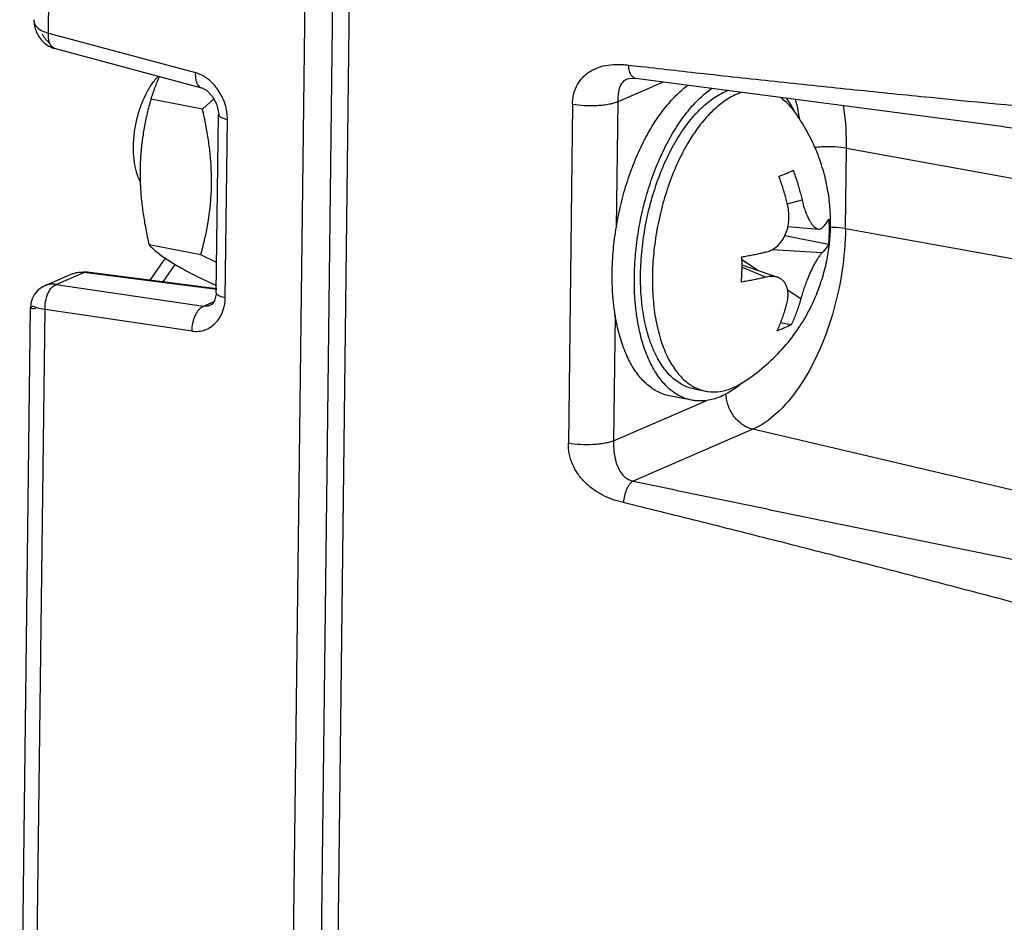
# Paper-space layout 'Layout1' of a CAD drawing. Header units: inches. Extents: x 29 to 351, y 58 to 234.
# Tile 77 of 104: x 107.96 to 109.14, y 162.27 to 163.35. Entities that reach past the tile are written whole.
import ezdxf

# ---------------------------------------------------------------- set-up
doc = ezdxf.new("R2010")
doc.units = ezdxf.units.IN
doc.header["$LTSCALE"] = 1.1
doc.header["$MEASUREMENT"] = 0
for name, color, linetype in [('02___PRT_ALL_AXES', 7, 'CONTINUOUS'), ('6_ALL_SURFS', 7, 'CONTINUOUS'), ('7_ALL_FEATURES', 7, 'CONTINUOUS')]:
    doc.layers.add(name, color=color, linetype=linetype)

psp = doc.layouts.get("Layout1")

# ---------------------------------------------------------------- linework, layer by layer
at = {"layer": '02___PRT_ALL_AXES', "color": 7, "linetype": 'Continuous'}
for p, q in [((108.8077313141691, 163.2646739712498), (108.8033864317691, 163.2629592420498)), ((108.8863397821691, 163.2399771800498), (108.8869172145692, 163.2388721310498)), ((108.7368330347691, 163.1894091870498), (108.7420405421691, 163.1992477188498)), ((108.6958792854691, 163.0617389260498), (108.6964429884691, 163.0687587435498)), ((108.7045605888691, 163.0059450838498), (108.7034820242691, 163.0161290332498)), ((108.8241233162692, 162.9150792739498), (108.8228997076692, 162.9140381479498)), ((108.7637592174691, 162.8942493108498), (108.7372432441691, 162.8993922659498)), ((108.7663829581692, 162.9077767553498), (108.7805013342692, 162.9050383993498))]:
    psp.add_line(p, q, dxfattribs=at)
for points, start_tangent, end_tangent in [([(108.1036840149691, 163.1562856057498), (108.1010891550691, 163.1623835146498), (108.0976529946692, 163.1752298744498), (108.0959951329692, 163.1898612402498), (108.0961880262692, 163.2056381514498), (108.0982232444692, 163.2218710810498), (108.1020118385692, 163.2378505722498), (108.1073882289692, 163.2528782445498), (108.1141174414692, 163.2662973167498), (108.1219053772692, 163.2775213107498), (108.1255736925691, 163.2816308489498)], (-0.4442841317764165, 0.8958859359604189), (0.6970019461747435, 0.7170692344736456)), ([(108.7073890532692, 163.2059742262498), (108.7192456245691, 163.2264574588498), (108.7327032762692, 163.2451259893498), (108.7470163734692, 163.2606903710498), (108.7590626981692, 163.2708213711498)], (0.4620163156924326, 0.886871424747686), (0.8057513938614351, 0.5922539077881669)), ([(108.7339050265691, 163.2008312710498), (108.7457615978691, 163.2213145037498), (108.7592192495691, 163.2399830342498), (108.7735323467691, 163.2555474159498), (108.7874195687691, 163.2670025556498)], (0.4620163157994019, 0.8868714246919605), (0.8178414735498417, 0.5754435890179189)), ([(108.7627942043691, 163.2300867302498), (108.7711986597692, 163.2395439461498), (108.7870996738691, 163.2535158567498), (108.8033864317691, 163.2629592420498)], (0.6345062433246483, 0.7729177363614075), (0.917444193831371, 0.3978644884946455)), ([(108.8764379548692, 163.2555245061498), (108.8830180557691, 163.2458581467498), (108.8863397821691, 163.2399771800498)], (0.6104193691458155, -0.7920784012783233), (0.4674820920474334, -0.8840025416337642)), ([(108.7420405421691, 163.1992477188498), (108.7422664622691, 163.1996521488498), (108.7561171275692, 163.2214246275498), (108.7627942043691, 163.2300867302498)], (0.4868746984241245, 0.8734718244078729), (0.6345062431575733, 0.7729177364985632)), ([(108.6685176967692, 163.0465826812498), (108.6699270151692, 163.0739016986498), (108.6734697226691, 163.1016022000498), (108.6790737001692, 163.1291202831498), (108.6866248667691, 163.1558957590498), (108.6959695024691, 163.1813835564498), (108.7069173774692, 163.2050648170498), (108.7073890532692, 163.2059742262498)], (0.01222539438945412, 0.999925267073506), (0.4620163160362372, 0.8868714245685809)), ([(108.6964429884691, 163.0687587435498), (108.6999856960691, 163.0964592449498), (108.7055896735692, 163.1239773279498), (108.7131408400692, 163.1507528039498), (108.7224854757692, 163.1762406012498), (108.7334333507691, 163.1999218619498), (108.7339050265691, 163.2008312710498)], (0.08964226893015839, 0.9959740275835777), (0.462016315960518, 0.8868714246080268)), ([(108.7034820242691, 163.0161290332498), (108.7026284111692, 163.0303206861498), (108.7029827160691, 163.0592995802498), (108.7060172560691, 163.0890476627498), (108.7116492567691, 163.1187534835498), (108.7197250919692, 163.1476067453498), (108.7300244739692, 163.1748204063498), (108.7368330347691, 163.1894091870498)], (-0.0857782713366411, 0.9963142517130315), (0.4489616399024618, 0.8935510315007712)), ([(108.6950336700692, 163.0414397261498), (108.6958792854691, 163.0617389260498)], (0.01222539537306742, 0.9999252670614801), (0.0703694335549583, 0.9975209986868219)), ([(108.6699074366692, 163.0126419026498), (108.6692704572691, 163.0202012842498), (108.6685176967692, 163.0465826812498)], (-0.09714612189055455, 0.9952701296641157), (0.01222539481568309, 0.9999252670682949)), ([(108.6964234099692, 163.0074989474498), (108.6957864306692, 163.0150583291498), (108.6950336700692, 163.0414397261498)], (-0.09714612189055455, 0.9952701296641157), (0.01222539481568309, 0.9999252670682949)), ([(108.7372467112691, 162.8993947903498), (108.7285067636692, 162.9018897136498), (108.7153645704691, 162.9090227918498), (108.7034307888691, 162.9198938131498), (108.6929483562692, 162.9342814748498), (108.6841306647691, 162.9518928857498), (108.6771572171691, 162.9723695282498), (108.6721699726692, 162.9952945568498), (108.6699074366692, 163.0126419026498)], (-0.9816318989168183, 0.1907847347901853), (-0.09714612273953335, 0.9952701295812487)), ([(108.7637626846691, 162.8942518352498), (108.7550227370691, 162.8967467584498), (108.7418805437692, 162.9038798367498), (108.7299467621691, 162.9147508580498), (108.7194643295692, 162.9291385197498), (108.7106466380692, 162.9467499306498), (108.7036731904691, 162.9672265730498), (108.6986859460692, 162.9901516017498), (108.6964234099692, 163.0074989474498)], (-0.9816318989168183, 0.1907847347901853), (-0.09714612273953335, 0.9952701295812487)), ([(108.7123509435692, 162.9693813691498), (108.7099257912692, 162.9777897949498), (108.7049640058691, 163.0029014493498), (108.7045605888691, 163.0059450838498)], (-0.3008563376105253, 0.9536694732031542), (-0.1252570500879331, 0.992124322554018)), ([(108.7663859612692, 162.9077764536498), (108.7523437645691, 162.9127981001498), (108.7388806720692, 162.9227255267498), (108.7271186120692, 162.9371475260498), (108.7173784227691, 162.9556707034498), (108.7123509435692, 162.9693813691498)], (-0.9816116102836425, 0.1908890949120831), (-0.3008563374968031, 0.9536694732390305)), ([(108.8228997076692, 162.9140381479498), (108.8145611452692, 162.9076432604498)], (-0.765724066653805, -0.6431692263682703), (-0.8211107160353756, -0.5707689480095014)), ([(108.8145611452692, 162.9076432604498), (108.8140728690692, 162.9073058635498), (108.7989344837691, 162.8988306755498), (108.7838430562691, 162.8941962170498), (108.7691058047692, 162.8934968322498), (108.7637626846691, 162.8942518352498)], (-0.8211107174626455, -0.5707689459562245), (-0.9816318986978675, 0.1907847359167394))]:
    psp.add_spline(points, degree=3, dxfattribs=dict(at, start_tangent=start_tangent, end_tangent=end_tangent))
at = {"layer": '6_ALL_SURFS', "color": 7, "linetype": 'Continuous'}
psp.add_line((108.3700072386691, 166.3131757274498), (108.3154560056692, 161.8513846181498), dxfattribs=at)
at = {"layer": '7_ALL_FEATURES', "color": 7, "linetype": 'Continuous'}
for p, q in [((108.3368622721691, 166.3196044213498), (108.2823110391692, 161.8578133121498)), ((108.3700072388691, 166.3131757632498), (108.3154560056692, 161.8513846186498)), ((108.3898924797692, 166.3091758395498), (108.3353448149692, 161.8476765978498)), ((107.9941157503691, 163.3332712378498), (108.0141558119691, 164.9723646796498)), ((107.9768515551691, 163.3473233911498), (107.9769487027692, 163.3455855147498)), ((107.9941157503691, 163.3332712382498), (108.1698937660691, 163.2858895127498)), ((108.1776018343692, 163.2674544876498), (108.0014167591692, 163.3149451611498)), ((108.6882551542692, 163.2948261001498), (108.6983259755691, 163.2937473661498)), ((109.1373396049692, 163.2210361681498), (108.6965856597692, 163.2788477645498)), ((108.7294835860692, 163.2745326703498), (108.6751491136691, 163.2509704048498)), ((108.1784992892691, 163.2423052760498), (108.1166580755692, 163.2542998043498)), ((108.1784992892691, 163.2423052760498), (108.1919221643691, 163.2546264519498)), ((108.8238533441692, 163.2626123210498), (108.8175048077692, 163.2602208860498)), ((108.6210808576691, 163.2479206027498), (108.6161270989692, 162.8427485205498)), ((108.6751491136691, 163.2509704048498), (108.6733073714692, 163.1003327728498)), ((108.1949156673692, 163.0226176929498), (108.1975235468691, 163.2359183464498)), ((108.1975312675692, 163.2360722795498), (108.1975239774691, 163.2359421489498)), ((108.2056991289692, 163.0166086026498), (108.2083070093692, 163.2299093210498)), ((108.8869058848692, 163.2388614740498), (108.8861456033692, 163.2398970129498)), ((108.8907421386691, 163.2400398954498), (108.8910699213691, 163.2383033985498)), ((108.8910699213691, 163.2383033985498), (108.8921937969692, 163.2315571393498)), ((108.7722614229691, 163.2214281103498), (108.7690788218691, 163.2170752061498)), ((108.7726836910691, 163.2219868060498), (108.7722614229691, 163.2214281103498)), ((108.9476455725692, 163.0995657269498), (108.9488173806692, 163.1954088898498)), ((108.9488173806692, 163.1954088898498), (110.6331507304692, 162.8918610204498)), ((108.8778556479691, 163.1291221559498), (108.8955584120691, 163.1338146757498)), ((108.8786655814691, 163.1018585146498), (108.9154411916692, 163.0988609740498)), ((108.9476455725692, 163.0995657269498), (110.6319789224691, 162.7960178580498)), ((108.9271951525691, 163.0806020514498), (108.8748828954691, 163.0907483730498)), ((108.1763684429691, 163.0680215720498), (108.1145272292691, 163.0800161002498)), ((108.1160363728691, 163.0379067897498), (108.1340915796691, 163.0639280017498)), ((108.1953727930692, 163.0590597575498), (108.1763684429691, 163.0680215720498)), ((108.8238052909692, 163.0561232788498), (108.8234808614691, 163.0656514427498)), ((108.9194444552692, 163.0703364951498), (108.8597436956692, 163.0742019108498)), ((108.1312279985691, 163.0359450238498), (108.1455759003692, 163.0566232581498)), ((108.8423406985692, 163.0496161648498), (108.8236228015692, 163.0619360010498)), ((108.8237815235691, 163.0561229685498), (108.8663984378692, 163.0411815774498)), ((108.8237937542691, 163.0534865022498), (108.8528640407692, 163.0414628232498)), ((108.8238077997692, 163.0504588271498), (108.8238052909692, 163.0561232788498)), ((107.9895327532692, 163.0311205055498), (108.0214662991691, 163.0449690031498)), ((108.0032654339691, 163.0326643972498), (108.0363758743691, 163.0470232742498)), ((108.0214889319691, 163.0449788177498), (108.0223805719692, 163.0453473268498)), ((108.0403585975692, 163.0476882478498), (108.0263350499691, 163.0464465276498)), ((108.1954231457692, 163.0264847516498), (108.0363758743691, 163.0470232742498)), ((108.0403741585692, 163.0476773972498), (108.1955718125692, 163.0276360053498)), ((107.9895107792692, 163.0311109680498), (107.9889893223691, 163.0308750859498)), ((108.0032654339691, 163.0326643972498), (108.1795214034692, 163.0067220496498)), ((108.1949158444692, 163.0225562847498), (108.1949159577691, 163.0226352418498)), ((108.8941123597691, 163.0155408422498), (108.8783042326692, 163.0259455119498)), ((107.9597749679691, 161.9453058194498), (107.9727341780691, 163.0052504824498)), ((107.9727351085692, 163.0053254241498), (107.9727356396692, 163.0053068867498)), ((107.9737489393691, 163.0056817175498), (107.9733642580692, 163.0050658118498)), ((108.1795214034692, 163.0067220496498), (108.1922300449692, 163.0122333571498)), ((108.1894909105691, 163.0087847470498), (108.1876512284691, 163.0077106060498)), ((108.1929166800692, 163.0130978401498), (108.1894909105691, 163.0087847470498)), ((107.9770285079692, 161.9356913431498), (107.9900751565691, 163.0027876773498)), ((107.9773170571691, 163.0042885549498), (107.9789676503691, 163.0040747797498)), ((108.1661156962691, 162.9768770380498), (107.9900751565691, 163.0027876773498)), ((108.2025219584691, 162.9998396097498), (108.2040668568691, 163.0045523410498)), ((108.6720370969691, 162.9964359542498), (108.6701953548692, 162.8457983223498)), ((108.7207579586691, 162.9898015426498), (108.7230178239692, 162.9791337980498)), ((108.8827043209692, 162.9843642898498), (108.8699295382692, 162.9868420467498)), ((108.8227182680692, 162.9142290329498), (108.8241069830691, 162.9150852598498)), ((108.7675486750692, 162.9094950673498), (108.7686061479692, 162.9089767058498)), ((108.6701953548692, 162.8457983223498), (108.7815435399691, 162.8940870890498)), ((108.8366519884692, 162.8594763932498), (108.6936939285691, 162.7974803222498)), ((110.3328742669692, 162.5096211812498), (108.8366519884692, 162.8594763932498))]:
    psp.add_line(p, q, dxfattribs=at)
for points in [[(107.9768578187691, 163.3491836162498), (107.9768520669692, 163.3489972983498), (107.9768515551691, 163.3473233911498)], [(107.9769487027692, 163.3455855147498), (107.9771476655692, 163.3438128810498), (107.9774453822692, 163.3420319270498), (107.9778392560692, 163.3402485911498), (107.9783290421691, 163.3384622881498), (107.9789154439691, 163.3366747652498), (107.9796003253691, 163.3348891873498), (107.9803864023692, 163.3331100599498), (107.9812770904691, 163.3313431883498), (107.9822769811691, 163.3295949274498)], [(107.9822769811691, 163.3295949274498), (107.9833943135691, 163.3278700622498), (107.9846349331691, 163.3261802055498), (107.9860023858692, 163.3245395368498), (107.9874988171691, 163.3229627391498), (107.9891249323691, 163.3214648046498)], [(107.9891249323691, 163.3214648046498), (107.9908800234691, 163.3200607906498), (107.9927631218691, 163.3187646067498), (107.9947659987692, 163.3175927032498), (107.9968811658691, 163.3165582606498), (107.9991009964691, 163.3156725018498), (108.0014167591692, 163.3149451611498)], [(108.6858024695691, 163.2779371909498), (108.6883432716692, 163.2787405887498), (108.6931489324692, 163.2791319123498), (108.6965852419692, 163.2788478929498)], [(108.1775668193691, 163.2675408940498), (108.1831434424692, 163.2647780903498), (108.1900687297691, 163.2579028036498)], [(108.1900687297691, 163.2579028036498), (108.1953916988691, 163.2484862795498), (108.1977398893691, 163.2384910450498), (108.1978155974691, 163.2360701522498)], [(109.1373396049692, 163.2210361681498), (109.6474322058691, 163.1562747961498), (110.1893440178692, 163.0890833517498)], [(107.9890548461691, 163.0307285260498), (107.9872941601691, 163.0298651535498), (107.9818040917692, 163.0261045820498), (107.9775235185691, 163.0211288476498), (107.9746913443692, 163.0155818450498)], [(108.1949475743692, 163.0225514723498), (108.1948883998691, 163.0210424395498), (108.1929166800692, 163.0130978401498)], [(107.9746913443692, 163.0155818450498), (107.9731774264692, 163.0100365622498), (107.9727384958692, 163.0052683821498)]]:
    psp.add_lwpolyline(points, dxfattribs=at)
for points, start_tangent, end_tangent in [([(107.9859481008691, 163.3359009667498), (107.9817254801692, 163.3388978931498), (107.9787598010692, 163.3425900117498), (107.9773066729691, 163.3463552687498), (107.9769532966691, 163.3491935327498)], (-0.883743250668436, 0.4679720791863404), (-0.03261823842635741, 0.9994678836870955)), ([(107.9941157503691, 163.3332712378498), (107.9867143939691, 163.3355155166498), (107.9859481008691, 163.3359009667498)], (-0.9837742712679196, 0.1794106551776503), (-0.8837432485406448, 0.4679720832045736)), ([(107.9955672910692, 163.3210013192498), (107.9871348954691, 163.3318988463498)], (-0.7705074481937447, 0.6374309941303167), (-0.4393934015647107, 0.8982947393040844)), ([(107.9945565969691, 163.3249924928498), (107.9941157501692, 163.3332712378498)], (-0.180212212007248, 0.9836277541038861), (0.06241803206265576, 0.9980500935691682)), ([(107.9958820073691, 163.3205074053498), (107.9945565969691, 163.3249924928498)], (-0.409434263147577, 0.9123396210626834), (-0.180212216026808, 0.9836277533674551)), ([(108.0016219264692, 163.3148907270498), (107.9971474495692, 163.3182906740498), (107.9958820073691, 163.3205074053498)], (-0.9639560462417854, 0.2660615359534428), (-0.4094342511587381, 0.9123396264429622)), ([(108.6210808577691, 163.2479206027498), (108.6214942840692, 163.2547054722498), (108.6226809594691, 163.2609427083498), (108.6270342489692, 163.2718077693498), (108.6336330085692, 163.2806376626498), (108.6376943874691, 163.2842729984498), (108.6421858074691, 163.2874123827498), (108.6470706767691, 163.2900468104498), (108.6522998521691, 163.2921827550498), (108.6635979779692, 163.2949931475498), (108.6757188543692, 163.2957866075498), (108.6819561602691, 163.2955066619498), (108.6882555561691, 163.2948298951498)], (-0.004990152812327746, 0.9999875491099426), (0.9908329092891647, -0.1350931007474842)), ([(108.6965859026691, 163.2788493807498), (108.6953833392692, 163.2791740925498), (108.6934898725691, 163.2803369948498), (108.6918121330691, 163.2821936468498), (108.6893150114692, 163.2876408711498), (108.6882555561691, 163.2948298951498)], (-0.988897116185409, 0.1486017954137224), (-0.02754763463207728, 0.9996204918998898)), ([(108.6983259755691, 163.2937473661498), (108.7785363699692, 163.2847305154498), (108.8687566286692, 163.2749630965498), (108.9589184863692, 163.2655148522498), (109.0490232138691, 163.2563806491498), (109.4088818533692, 163.2230341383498), (109.7681426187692, 163.1931960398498), (110.1267915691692, 163.1657477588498)], (0.9941903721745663, -0.1076359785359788), (0.9973422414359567, -0.07285913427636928)), ([(108.1267638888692, 163.2811582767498), (108.1214170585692, 163.2680940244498), (108.1166580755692, 163.2542998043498)], (-0.4058822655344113, -0.9139253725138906), (-0.3009808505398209, -0.953630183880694)), ([(108.1698937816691, 163.2858895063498), (108.1704526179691, 163.2774910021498), (108.1715107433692, 163.2738023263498), (108.1730826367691, 163.2708087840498), (108.1751316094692, 163.2687155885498), (108.1775278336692, 163.2675514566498), (108.1775687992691, 163.2675402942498)], (-0.05762049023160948, -0.9983385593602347), (0.9656267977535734, -0.2599324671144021)), ([(108.1835849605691, 163.2792051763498), (108.1776610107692, 163.2828487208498), (108.1698937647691, 163.2858895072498)], (-0.8104243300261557, 0.5858433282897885), (-0.9643109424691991, 0.2647723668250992)), ([(108.1971311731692, 163.2650567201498), (108.1849024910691, 163.2782187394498), (108.1835849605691, 163.2792051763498)], (-0.5661880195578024, 0.8242761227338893), (-0.810424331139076, 0.5858433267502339)), ([(108.6858246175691, 163.2779449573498), (108.6839408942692, 163.2769591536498), (108.6820143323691, 163.2755346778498), (108.6803436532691, 163.2737787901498), (108.6789455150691, 163.2716882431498), (108.6778051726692, 163.2692961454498), (108.6762102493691, 163.2637753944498), (108.6753834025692, 163.2575542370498), (108.6752031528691, 163.2542865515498), (108.6751491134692, 163.2509704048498)], (-0.9151230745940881, -0.4031746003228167), (0.0005279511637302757, -0.9999998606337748)), ([(108.2055315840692, 163.2479880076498), (108.2054263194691, 163.2483163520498), (108.1971311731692, 163.2650567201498)], (-0.3026029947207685, 0.9531166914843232), (-0.5661880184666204, 0.8242761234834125)), ([(108.1166580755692, 163.2542998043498), (108.1121947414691, 163.2368939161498), (108.1086967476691, 163.2200197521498), (108.1061099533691, 163.2032807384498), (108.1044499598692, 163.1864612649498), (108.1037512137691, 163.1694642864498), (108.1040309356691, 163.1522772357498), (108.1052719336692, 163.1348930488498), (108.1074379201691, 163.1172279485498), (108.1105087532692, 163.0990715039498), (108.1145272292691, 163.0800161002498)], (-0.269224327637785, -0.9630774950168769), (0.2241766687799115, -0.9745485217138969)), ([(108.8175048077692, 163.2602208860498), (108.8020268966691, 163.2513598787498), (108.7868772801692, 163.2383966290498), (108.7726836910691, 163.2219868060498)], (-0.9174441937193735, -0.3978644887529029), (-0.604446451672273, -0.7966457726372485)), ([(108.8861456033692, 163.2398970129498), (108.8751524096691, 163.2518883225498), (108.8688042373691, 163.2567402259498)], (-0.597519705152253, 0.8018542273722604), (-0.8329516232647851, 0.5533458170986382)), ([(108.8873638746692, 163.2543263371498), (108.8907421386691, 163.2400398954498)], (0.2727400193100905, -0.9620877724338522), (0.1899565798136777, -0.9817924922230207)), ([(108.1851048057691, 163.1067450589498), (108.1869187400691, 163.1190577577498), (108.1885778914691, 163.1358791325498), (108.1892755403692, 163.1528763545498), (108.1889947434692, 163.1700630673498), (108.1877529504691, 163.1874450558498), (108.1855868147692, 163.2051055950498), (108.1825170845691, 163.2232534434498), (108.1784992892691, 163.2423052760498)], (0.1650459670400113, 0.9862858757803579), (-0.2241766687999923, 0.9745485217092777)), ([(108.2083070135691, 163.2299093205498), (108.2076102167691, 163.2392091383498), (108.2055315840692, 163.2479880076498)], (0.008751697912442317, 0.9999617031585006), (-0.3026029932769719, 0.9531166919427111)), ([(108.6751491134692, 163.2509704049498), (108.6730559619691, 163.2501542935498), (108.6706276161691, 163.2493794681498), (108.6648664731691, 163.2480073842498), (108.6581252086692, 163.2469549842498), (108.6507129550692, 163.2463025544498), (108.6351243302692, 163.2463293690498), (108.6210808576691, 163.2479206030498)], (-0.9174441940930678, -0.3978644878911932), (-0.9841458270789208, 0.1773611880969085)), ([(108.9488173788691, 163.1954088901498), (108.9457262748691, 163.2437510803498), (108.9453383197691, 163.2462854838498)], (0.01222539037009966, 0.9999252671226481), (-0.1561316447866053, 0.9877362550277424)), ([(108.1978188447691, 163.2359499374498), (108.1978231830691, 163.2358608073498), (108.1983531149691, 163.2345015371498), (108.1996952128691, 163.2331796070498), (108.2018267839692, 163.2319424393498), (108.2083070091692, 163.2299092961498)], (0.02640456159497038, -0.999651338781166), (0.9789821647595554, -0.2039458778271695)), ([(108.9297683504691, 163.1036416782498), (108.9290300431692, 163.1248660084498), (108.9261765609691, 163.1466325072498), (108.9207750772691, 163.1695856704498), (108.9123502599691, 163.1934531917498), (108.9011548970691, 163.2165070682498), (108.8869058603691, 163.2388614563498)], (0.01222539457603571, 0.9999252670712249), (-0.5860334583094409, 0.8102868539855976)), ([(108.7690788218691, 163.2170752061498), (108.7590377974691, 163.2015333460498), (108.7470334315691, 163.1785410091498), (108.7367114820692, 163.1532394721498), (108.7283261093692, 163.1262517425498), (108.7220837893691, 163.0982423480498), (108.7181382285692, 163.0699009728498), (108.7165865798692, 163.0419254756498)], (-0.5790165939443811, -0.8153157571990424), (-0.0122253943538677, -0.9999252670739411)), ([(108.9488173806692, 163.1954088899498), (108.9348964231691, 163.1970085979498), (108.9188993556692, 163.1970104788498), (108.9110554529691, 163.1962951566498)], (-0.984145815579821, 0.1773612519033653), (-0.9920543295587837, -0.1258102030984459)), ([(108.8679716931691, 163.1618892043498), (108.8769797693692, 163.1654746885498), (108.8849648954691, 163.1692585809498)], (0.9390380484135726, 0.3438132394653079), (0.8873195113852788, 0.4611551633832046)), ([(108.8785652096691, 163.1264452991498), (108.8770696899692, 163.1326983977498), (108.8752261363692, 163.1396376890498), (108.8730428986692, 163.1470406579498), (108.8706017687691, 163.1545317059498), (108.8679716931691, 163.1618892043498)], (-0.2210916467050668, 0.9752530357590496), (-0.3498110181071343, 0.936820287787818)), ([(108.8849648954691, 163.1692585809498), (108.8875796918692, 163.1619457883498), (108.8900226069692, 163.1544535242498), (108.8922116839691, 163.1470344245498), (108.8940604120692, 163.1400776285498), (108.8955584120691, 163.1338146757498)], (0.3498110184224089, -0.9368202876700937), (0.2210916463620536, -0.9752530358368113)), ([(108.8787448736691, 163.1018413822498), (108.8793270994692, 163.1049834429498), (108.8799435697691, 163.1113156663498), (108.8797965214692, 163.1184180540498), (108.8785652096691, 163.1264452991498)], (0.2111931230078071, 0.9774443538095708), (-0.2210916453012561, 0.9752530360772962)), ([(108.8955584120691, 163.1338146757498), (108.8974776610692, 163.1264051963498), (108.8994706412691, 163.1202819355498), (108.9014651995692, 163.1152300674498), (108.9034820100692, 163.1109639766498), (108.9055408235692, 163.1073418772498), (108.9076804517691, 163.1042781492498), (108.9098263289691, 163.1018807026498), (108.9118036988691, 163.1002636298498), (108.9135100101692, 163.0993396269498), (108.9151776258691, 163.0988885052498), (108.9154344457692, 163.0988618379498)], (0.2210916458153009, -0.9752530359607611), (0.9967622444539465, -0.0804053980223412)), ([(108.9198135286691, 163.1005233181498), (108.9215735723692, 163.1022583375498), (108.9233311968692, 163.1042136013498), (108.9249849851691, 163.1063492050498), (108.9264148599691, 163.1085647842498), (108.9275642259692, 163.1107888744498)], (0.730532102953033, 0.6828783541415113), (0.4128210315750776, 0.910812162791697)), ([(108.9275642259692, 163.1107888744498), (108.9278561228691, 163.1031483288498), (108.9278911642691, 163.0955962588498)], (0.05484354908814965, -0.9984949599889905), (-0.01222539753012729, -0.9999252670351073)), ([(108.1763684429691, 163.0680215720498), (108.1808330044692, 163.0854327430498), (108.1843321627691, 163.1023148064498), (108.1851048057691, 163.1067450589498)], (0.269224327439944, 0.9630774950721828), (0.1650459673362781, 0.9862858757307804)), ([(108.9476455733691, 163.0995657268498), (108.9433330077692, 163.0480132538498), (108.9319114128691, 162.9967642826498), (108.9141591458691, 162.9493108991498), (108.8912854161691, 162.9088865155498), (108.8648492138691, 162.8782455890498), (108.8366519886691, 162.8594763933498)], (-0.01223151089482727, -0.999925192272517), (-0.9174418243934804, -0.3978699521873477)), ([(108.8532331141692, 163.0716496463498), (108.8590632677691, 163.0737785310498), (108.8638651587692, 163.0767663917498), (108.8678121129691, 163.0802906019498), (108.8711227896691, 163.0842660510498), (108.8739593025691, 163.0887737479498), (108.8763113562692, 163.0938023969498), (108.8781027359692, 163.0991997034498), (108.8787448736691, 163.1018413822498)], (0.9722328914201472, 0.2340153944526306), (0.2111931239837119, 0.9774443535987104)), ([(108.9154344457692, 163.0988618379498), (108.9168308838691, 163.0989305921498), (108.9183962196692, 163.0994898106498), (108.9198135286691, 163.1005233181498)], (0.9967622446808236, -0.08040539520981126), (0.7305321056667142, 0.6828783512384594)), ([(108.9282880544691, 163.0804326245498), (108.9284618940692, 163.0819823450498), (108.9297683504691, 163.1036416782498)], (0.1149057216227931, 0.9933764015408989), (0.01222539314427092, 0.9999252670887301)), ([(108.9296247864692, 163.1013422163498), (108.9332719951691, 163.1011909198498), (108.9476455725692, 163.0995657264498)], (0.9995939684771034, -0.02849382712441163), (0.9841458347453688, -0.1773611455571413)), ([(108.9278911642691, 163.0955962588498), (108.9276720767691, 163.0880938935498), (108.9271951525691, 163.0806020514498)], (-0.01222539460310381, -0.999925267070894), (-0.08090445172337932, -0.9967218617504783)), ([(108.1145272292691, 163.0800161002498), (108.1190614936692, 163.0755786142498), (108.1242086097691, 163.0711612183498), (108.1301140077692, 163.0666573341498), (108.1368978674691, 163.0620023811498), (108.1446391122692, 163.0571634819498), (108.1533604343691, 163.0521340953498), (108.1630502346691, 163.0469143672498), (108.1737156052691, 163.0414857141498), (108.1854409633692, 163.0357902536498), (108.1950143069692, 163.0312962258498)], (0.6893888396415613, -0.7243914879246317), (0.9073291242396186, -0.4204210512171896)), ([(108.8241071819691, 162.9150849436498), (108.8475124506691, 162.9319854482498), (108.8694889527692, 162.9527137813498), (108.8874587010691, 162.9747160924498), (108.9012376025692, 162.9964511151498), (108.9116707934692, 163.0177459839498), (108.9195341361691, 163.0391080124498), (108.9250739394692, 163.0604971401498), (108.9282880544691, 163.0804326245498)], (0.846465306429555, 0.5324438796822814), (0.1149057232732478, 0.9933764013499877)), ([(108.9271951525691, 163.0806020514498), (108.9260731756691, 163.0784252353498), (108.9246589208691, 163.0762230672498), (108.9230061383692, 163.0740793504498), (108.9212261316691, 163.0720940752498), (108.9194444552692, 163.0703364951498)], (-0.4128210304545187, -0.9108121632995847), (-0.7305321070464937, -0.6828783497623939)), ([(108.8234808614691, 163.0656514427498), (108.8299890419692, 163.0667835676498), (108.8364663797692, 163.0680037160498), (108.8426663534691, 163.0692654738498), (108.8483128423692, 163.0705008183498), (108.8532331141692, 163.0716496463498)], (0.9863320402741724, 0.1647698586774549), (0.9722328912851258, 0.2340153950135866)), ([(108.9194444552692, 163.0703364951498), (108.9169657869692, 163.0675575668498), (108.9145278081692, 163.0641112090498), (108.9121817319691, 163.0602764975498), (108.9098879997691, 163.0561038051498), (108.9075710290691, 163.0514953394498), (108.9052378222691, 163.0464630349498), (108.9029605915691, 163.0411599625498), (108.9007354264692, 163.0355703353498), (108.8985227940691, 163.0295476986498), (108.8962991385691, 163.0229051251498), (108.8941123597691, 163.0155408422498)], (-0.7305321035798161, -0.6828783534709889), (-0.2656024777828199, -0.9640826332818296)), ([(108.0223805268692, 163.0453474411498), (108.0238190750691, 163.0458678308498), (108.0363758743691, 163.0470232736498)], (0.9304062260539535, 0.3665300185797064), (0.9914210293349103, -0.1307070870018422)), ([(108.0363756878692, 163.0470236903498), (108.0398124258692, 163.0477346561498), (108.0403750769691, 163.0476842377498)], (0.9131071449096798, 0.4077196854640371), (0.9911066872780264, -0.1330696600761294)), ([(108.7165865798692, 163.0419254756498), (108.7174670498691, 163.0150047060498), (108.7207579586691, 162.9898015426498)], (-0.01222539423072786, -0.9999252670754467), (0.1822611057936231, -0.9832501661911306)), ([(108.8231117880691, 163.0354646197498), (108.8235886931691, 163.0429560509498), (108.8238077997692, 163.0504588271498)], (0.08090445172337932, 0.9967218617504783), (0.01222539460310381, 0.999925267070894)), ([(108.8528640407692, 163.0414628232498), (108.8480073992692, 163.0403284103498), (108.8424479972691, 163.0391105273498), (108.8362742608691, 163.0378515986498), (108.8297601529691, 163.0366221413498), (108.8231117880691, 163.0354646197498)], (-0.9722328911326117, -0.2340153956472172), (-0.9863320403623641, -0.1647698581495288)), ([(108.8663916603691, 163.0411839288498), (108.8659596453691, 163.0413292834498), (108.8630249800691, 163.0420259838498), (108.8597768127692, 163.0422931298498), (108.8563411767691, 163.0420966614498), (108.8528640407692, 163.0414628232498)], (-0.9437304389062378, 0.3307156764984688), (-0.972232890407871, -0.234015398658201)), ([(108.8771191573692, 163.0081714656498), (108.8785015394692, 163.0149411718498), (108.8788468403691, 163.0206112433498), (108.8784475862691, 163.0253538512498), (108.8774624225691, 163.0294198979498), (108.8759515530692, 163.0329357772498), (108.8738989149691, 163.0359825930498), (108.8713754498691, 163.0384530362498), (108.8686427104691, 163.0402161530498), (108.8663916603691, 163.0411839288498)], (0.2656024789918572, 0.9640826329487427), (-0.9437304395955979, 0.3307156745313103)), ([(108.0032654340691, 163.0326643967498), (107.9952927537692, 163.0326812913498), (107.9895107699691, 163.0311109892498)], (-0.9918581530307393, 0.1273475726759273), (-0.9171892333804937, -0.3984518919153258)), ([(107.9900751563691, 163.0027876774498), (107.9907422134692, 163.0121107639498), (107.9936195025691, 163.0216478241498), (107.9981591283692, 163.0288706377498)], (-0.03702361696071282, 0.9993143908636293), (0.6706401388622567, 0.7417828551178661)), ([(107.9981591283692, 163.0288706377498), (108.0032654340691, 163.0326643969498)], (0.6706401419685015, 0.7417828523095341), (0.9256467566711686, 0.3783887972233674)), ([(108.2056991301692, 163.0166086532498), (108.1992078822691, 163.0185856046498), (108.1968675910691, 163.0198346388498), (108.1954033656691, 163.0211861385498), (108.1949477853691, 163.0225560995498)], (-0.9789821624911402, 0.2039458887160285), (0.005796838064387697, 0.9999831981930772)), ([(108.2040668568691, 163.0045523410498), (108.2047786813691, 163.0076456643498), (108.2056991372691, 163.0166086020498)], (0.2575892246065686, 0.966254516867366), (0.01575676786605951, 0.999875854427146)), ([(107.9733597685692, 163.0050548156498), (107.9733116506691, 163.0049139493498), (107.9773254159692, 163.0040969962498)], (-0.37448733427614, -0.927232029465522), (0.9990493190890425, 0.04359424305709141)), ([(107.9900751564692, 163.0027876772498), (107.9798278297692, 163.0049247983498), (107.9737489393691, 163.0056817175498)], (-0.9742912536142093, 0.2252921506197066), (-0.6475159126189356, -0.7620519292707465)), ([(108.1661157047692, 162.9768770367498), (108.1669922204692, 162.9864466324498), (108.1682159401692, 162.9910803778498), (108.1698773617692, 162.9954092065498), (108.1719036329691, 162.9992902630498), (108.1742330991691, 163.0025669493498), (108.1768075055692, 163.0050784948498), (108.1795214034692, 163.0067220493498)], (-0.03240286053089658, 0.9994748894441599), (0.9270704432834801, 0.3748871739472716)), ([(108.1876522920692, 163.0077120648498), (108.1867993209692, 163.0073735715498), (108.1832561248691, 163.0065870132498), (108.1795214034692, 163.0067220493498)], (-0.9174269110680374, -0.397904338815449), (-0.9871230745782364, 0.1599626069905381)), ([(108.8657111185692, 162.9769949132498), (108.8684919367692, 162.9832611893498), (108.8711060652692, 162.9897726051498), (108.8734657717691, 162.9963094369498), (108.8754754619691, 163.0025178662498), (108.8771191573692, 163.0081714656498)], (0.4220169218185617, 0.9065879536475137), (0.2656024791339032, 0.9640826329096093)), ([(108.8941123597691, 163.0155408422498), (108.8924713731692, 163.0098960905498), (108.8904672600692, 163.0037030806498), (108.8881137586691, 162.9971800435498), (108.8855014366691, 162.9906691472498), (108.8827043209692, 162.9843642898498)], (-0.2656024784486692, -0.9640826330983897), (-0.4220169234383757, -0.9065879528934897)), ([(108.1661156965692, 162.9768770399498), (108.1739175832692, 162.9766739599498), (108.1812350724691, 162.9782707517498), (108.1937435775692, 162.9863052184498), (108.2023835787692, 162.9994922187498), (108.2025219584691, 162.9998396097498)], (0.9900327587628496, -0.1408372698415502), (0.3658927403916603, 0.9306570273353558)), ([(108.8827043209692, 162.9843642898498), (108.8747191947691, 162.9805803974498), (108.8657111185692, 162.9769949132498)], (-0.8873195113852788, -0.4611551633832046), (-0.9390380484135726, -0.3438132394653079)), ([(108.7230178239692, 162.9791337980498), (108.7263782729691, 162.9669365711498)], (0.2331342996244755, -0.9724445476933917), (0.299210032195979, -0.9541872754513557)), ([(108.7263782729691, 162.9669365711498), (108.7341896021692, 162.9469728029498), (108.7439996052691, 162.9304018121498), (108.7555667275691, 162.9176316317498), (108.7675486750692, 162.9094950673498)], (0.2992100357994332, -0.9541872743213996), (0.8928421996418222, -0.4503696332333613)), ([(108.8132143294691, 162.9092990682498), (108.8227182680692, 162.9142290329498)], (0.9174441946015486, 0.3978644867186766), (0.8559631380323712, 0.5170368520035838)), ([(108.7686061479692, 162.9089767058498), (108.7805016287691, 162.9050399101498)], (0.9029177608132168, -0.4298133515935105), (0.9815253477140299, -0.1913321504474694)), ([(108.7805016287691, 162.9050399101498), (108.7827967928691, 162.9046501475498), (108.7977892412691, 162.9047584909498), (108.8132143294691, 162.9092990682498)], (0.9815253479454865, -0.1913321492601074), (0.9174441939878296, 0.3978644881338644)), ([(108.8366519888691, 162.8594763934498), (108.8241700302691, 162.8651964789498), (108.8137452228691, 162.8756306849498), (108.8068966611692, 162.8892576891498), (108.8046391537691, 162.9021698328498)], (-0.9737350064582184, 0.2276842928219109), (-0.03154917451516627, 0.9995022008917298)), ([(108.6818618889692, 162.7718864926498), (108.6755721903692, 162.7734761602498), (108.6693549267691, 162.7754395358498), (108.6573100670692, 162.7805872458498), (108.6461358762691, 162.7874451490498), (108.6409860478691, 162.7914485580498), (108.6361881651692, 162.7958284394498), (108.6278424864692, 162.8056483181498), (108.6214884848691, 162.8168138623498), (108.6174142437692, 162.8292039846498), (108.6163803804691, 162.8358419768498), (108.6161270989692, 162.8427485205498)], (-0.9758895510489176, 0.2182649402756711), (0.02832639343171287, 0.9995987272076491)), ([(108.6701953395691, 162.8457983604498), (108.6681017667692, 162.8449821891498), (108.6656721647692, 162.8442071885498), (108.6599066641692, 162.8428346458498), (108.6531603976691, 162.8417819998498), (108.6457455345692, 162.8411297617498), (108.6301639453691, 162.8411573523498), (108.6161271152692, 162.8427486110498)], (-0.9294278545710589, -0.3690038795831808), (-0.984145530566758, 0.177362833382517)), ([(108.6701953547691, 162.8457983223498), (108.6701343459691, 162.8422911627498), (108.6702136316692, 162.8385688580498), (108.6708688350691, 162.8307177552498), (108.6723108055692, 162.8227997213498), (108.6747343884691, 162.8153561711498), (108.6763192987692, 162.8119494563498), (108.6781967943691, 162.8087992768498), (108.6826018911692, 162.8034442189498), (108.6879020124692, 162.7996298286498), (108.6907637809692, 162.7983536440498), (108.6936939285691, 162.7974803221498)], (-0.04771065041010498, -0.9988611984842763), (0.9744369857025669, -0.2246609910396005)), ([(108.6936939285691, 162.7974803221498), (108.6925555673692, 162.7969019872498), (108.6914622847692, 162.7960941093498), (108.6894071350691, 162.7938723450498), (108.6875133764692, 162.7909821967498), (108.6857925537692, 162.7875843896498), (108.6831318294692, 162.7798557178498), (108.6818618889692, 162.7718864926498)], (-0.9305572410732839, -0.3661464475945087), (-0.05860161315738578, -0.9982814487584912)), ([(108.6936939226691, 162.7974802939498), (108.7405389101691, 162.7876906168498), (108.7873885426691, 162.7779323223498), (108.8342363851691, 162.7682059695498), (108.8810887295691, 162.7585094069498), (108.9279541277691, 162.7488403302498), (108.9748354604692, 162.7391978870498), (109.0686513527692, 162.7199909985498), (109.1625470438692, 162.7008837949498), (109.2565591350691, 162.6818780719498), (109.4449777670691, 162.6441227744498), (109.6338466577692, 162.6065660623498), (109.8231816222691, 162.5691174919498), (110.0131292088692, 162.5317636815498), (110.1083633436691, 162.5131102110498), (110.2037878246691, 162.4944661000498)], (0.9787850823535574, -0.2048896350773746), (0.9815061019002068, -0.1914308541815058)), ([(110.1172252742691, 162.3829210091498), (110.0273020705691, 162.4086899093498), (109.9374862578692, 162.4342871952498), (109.7581071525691, 162.4849715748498), (109.5789674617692, 162.5349806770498), (109.3999598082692, 162.5844375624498), (109.2209339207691, 162.6330842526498), (109.1313523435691, 162.6569623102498), (109.0416921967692, 162.6805249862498), (108.9519335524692, 162.7038058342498), (108.9070128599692, 162.7153381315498), (108.8620625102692, 162.7267968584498), (108.8170792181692, 162.7381812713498), (108.7720539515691, 162.7494920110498), (108.7269799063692, 162.7607290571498), (108.6818625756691, 162.7718892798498)], (-0.9611524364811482, 0.276018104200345), (-0.9709645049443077, 0.2392235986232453))]:
    psp.add_spline(points, degree=3, dxfattribs=dict(at, start_tangent=start_tangent, end_tangent=end_tangent))

doc.saveas('drawing.dxf')
